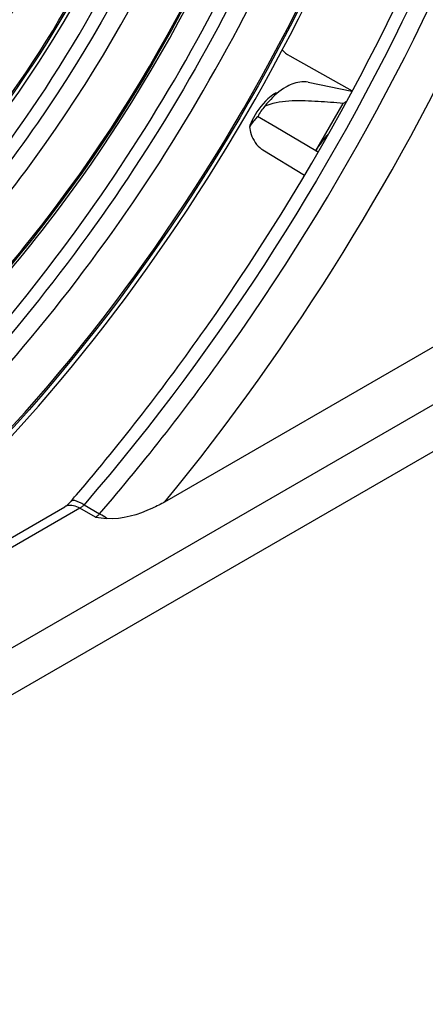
# Model space of a CAD drawing. Header units: inches. Extents: x 0 to 82.7, y 0 to 58.5.
# Tile 50 of 69: x 77.855 to 78.146, y 15.478 to 16.182. Entities that reach past the tile are written whole.
import ezdxf

# ---------------------------------------------------------------- set-up
doc = ezdxf.new("R2010")
doc.units = ezdxf.units.IN
doc.header["$LTSCALE"] = 4.547244
doc.header["$MEASUREMENT"] = 0
doc.layers.get('0').update_dxf_attribs({"linetype": 'CONTINUOUS'})

msp = doc.modelspace()

# ---------------------------------------------------------------- linework, layer by layer
at = {"color": 7, "linetype": 'CONTINUOUS'}
for p, q in [((78.04852, 16.15618), (78.09326, 16.13123)), ((78.06172, 16.13736), (78.09308, 16.13092)), ((78.06729, 16.08838), (78.08678, 16.12213)), ((78.0255, 16.11293), (78.02283, 16.10968)), ((78.03869, 16.10518), (78.0255, 16.11293)), ((78.01963, 16.10535), (78.02044, 16.10158)), ((78.06729, 16.08838), (78.03869, 16.10518)), ((78.0292, 16.08903), (78.05901, 16.07096)), ((78.06885, 16.08743), (78.06729, 16.08838)), ((78.06729, 16.08838), (78.06886, 16.08743)), ((77.9592, 15.83713), (78.28164, 16.02329)), ((76.81393, 15.13482), (78.31723, 16.00274)), ((78.35124, 15.98873), (76.77835, 15.08063)), ((77.89461, 15.84062), (77.89603, 15.84228)), ((77.90133, 15.83505), (77.91246, 15.82862)), ((77.89844, 15.83258), (77.40005, 15.54484)), ((77.40561, 15.55538), (77.88761, 15.83365)), ((77.90957, 15.82615), (77.89844, 15.83258))]:
    msp.add_line(p, q, dxfattribs=at)
for points in [[(77.90133, 15.83505), (77.90103, 15.83471), (77.90072, 15.83438), (77.9004, 15.83407), (77.90008, 15.83378), (77.89976, 15.83351), (77.89943, 15.83325), (77.8991, 15.83301), (77.89877, 15.83278), (77.89844, 15.83258)], [(77.90957, 15.82615), (77.90991, 15.82636), (77.91024, 15.82658), (77.91057, 15.82682), (77.9109, 15.82708), (77.91122, 15.82735), (77.91154, 15.82765), (77.91185, 15.82795), (77.91216, 15.82828), (77.91246, 15.82862)]]:
    msp.add_lwpolyline(points, dxfattribs=at)
for centre, radius, start, end in [((78.0813, 16.08102), 0.064, 138.27653, 142.43436), ((78.05385, 16.10362), 0.03019, 120.02205, 122.5908), ((78.04173, 16.095), 0.02741, 110.49712, 114.00725), ((78.11331, 16.07775), 0.05171, 118.31806, 120.86887), ((78.06642, 16.08852), 0.04973, 154.87477, 160.21424), ((78.03794, 16.10344), 0.01685, 229.85395, 238.76414), ((76.74111, 16.82991), 1.51962, 319.22107, 319.38228), ((77.89126, 15.82731), 0.00732, 107.06178, 119.94277), ((77.93205, 15.986), 0.16139, 261.99737, 264.86419)]:
    msp.add_arc(centre, radius, start, end, dxfattribs=at)
for points, knots in [([(77.93858, 16.4919), (77.93575, 16.43055), (77.90411, 16.30386), (77.84062, 16.19094), (77.8004, 16.13784)], [0, 0, 0, 0, 0.479712, 1, 1, 1, 1]), ([(77.71803, 16.03135), (77.78538, 16.08873), (77.89182, 16.2312), (77.94623, 16.40193), (77.94986, 16.48692)], [0, 0, 0, 0, 0.509822, 1, 1, 1, 1]), ([(78.02178, 16.46314), (77.99684, 16.33663), (77.91437, 16.15415), (77.75276, 15.9614), (77.6547, 15.88606), (77.60401, 15.85842)], [0, 0, 0, 0, 0.513996, 0.769865, 1, 1, 1, 1]), ([(77.7345, 15.96455), (77.80476, 16.03137), (77.92253, 16.18821), (77.99464, 16.37077), (78.01405, 16.46493)], [0, 0, 0, 0, 0.502123, 1, 1, 1, 1]), ([(77.60271, 15.84513), (77.65468, 15.87165), (77.75571, 15.94633), (77.92249, 16.14094), (78.00768, 16.32718), (78.03319, 16.45656)], [0, 0, 0, 0, 0.22832, 0.48405, 1, 1, 1, 1]), ([(77.71348, 15.9866), (77.78668, 16.04229), (77.90541, 16.18865), (77.97021, 16.36584), (77.97983, 16.45678)], [0, 0, 0, 0, 0.50145, 1, 1, 1, 1]), ([(77.9803, 16.45058), (77.96831, 16.35), (77.89198, 16.15894), (77.75306, 16.00513), (77.66868, 15.95477)], [0, 0, 0, 0, 0.507571, 1, 1, 1, 1]), ([(77.72223, 15.98723), (77.79274, 16.04371), (77.90814, 16.1878), (77.97248, 16.36102), (77.98411, 16.45009)], [0, 0, 0, 0, 0.501434, 1, 1, 1, 1]), ([(78.10081, 16.43461), (78.07798, 16.35035), (78.01184, 16.18538), (77.86871, 15.96702), (77.69476, 15.79345), (77.55814, 15.71359), (77.49007, 15.69037)], [0, 0, 0, 0, 0.263483, 0.531734, 0.78293, 1, 1, 1, 1]), ([(77.47624, 15.67611), (77.54621, 15.6959), (77.68841, 15.77268), (77.8696, 15.94713), (78.01935, 16.17072), (78.08838, 16.341), (78.11199, 16.42816)], [0, 0, 0, 0, 0.213894, 0.464541, 0.734362, 1, 1, 1, 1]), ([(77.59002, 15.79594), (77.64553, 15.82124), (77.75425, 15.89548), (77.93661, 16.0957), (78.0317, 16.29044), (78.06383, 16.42715)], [0, 0, 0, 0, 0.226004, 0.479763, 1, 1, 1, 1]), ([(77.48822, 15.69465), (77.55394, 15.71831), (77.68607, 15.797), (77.9154, 16.02528), (78.0397, 16.25556), (78.08796, 16.42007)], [0, 0, 0, 0, 0.216699, 0.468118, 1, 1, 1, 1]), ([(77.58654, 15.80028), (77.64071, 15.82356), (77.74763, 15.89424), (77.92865, 16.08838), (78.02407, 16.27908), (78.05739, 16.41356)], [0, 0, 0, 0, 0.222871, 0.476278, 1, 1, 1, 1]), ([(78.05698, 16.40838), (78.02221, 16.27191), (77.92391, 16.07902), (77.73825, 15.88483), (77.62907, 15.81569), (77.5741, 15.79383)], [0, 0, 0, 0, 0.526059, 0.778999, 1, 1, 1, 1]), ([(77.68356, 15.74341), (77.79193, 15.81952), (77.97998, 16.02397), (78.10028, 16.27246), (78.13854, 16.40614)], [0, 0, 0, 0, 0.487801, 1, 1, 1, 1]), ([(78.13849, 16.40217), (78.0993, 16.26716), (77.9768, 16.01694), (77.78551, 15.81177), (77.6755, 15.73639)], [0, 0, 0, 0, 0.513184, 1, 1, 1, 1]), ([(77.68475, 15.73745), (77.79303, 15.81441), (77.98126, 16.01914), (78.1025, 16.26764), (78.14173, 16.4012)], [0, 0, 0, 0, 0.488311, 1, 1, 1, 1]), ([(77.89603, 15.84228), (77.92841, 15.88015), (78.0512, 16.03879), (78.14551, 16.21966), (78.19552, 16.36181)], [0, 0, 0, 0, 0.248476, 1, 1, 1, 1]), ([(78.2037, 16.35878), (78.18716, 16.31134), (78.11111, 16.12383), (78.0006, 15.95014), (77.90133, 15.83505)], [0, 0, 0, 0, 0.248422, 1, 1, 1, 1]), ([(77.91246, 15.82862), (77.94528, 15.86666), (78.06964, 16.02627), (78.1648, 16.20882), (78.21484, 16.35235)], [0, 0, 0, 0, 0.248421, 1, 1, 1, 1]), ([(77.9592, 15.83713), (78.05186, 15.95), (78.15553, 16.11776), (78.22798, 16.298), (78.24382, 16.34344)], [0, 0, 0, 0, 0.752126, 1, 1, 1, 1]), ([(78.06172, 16.13735), (78.05784, 16.13815), (78.05198, 16.13704), (78.04707, 16.13457), (78.04571, 16.13379)], [0, 0, 0, 0, 0.715694, 1, 1, 1, 1]), ([(78.03759, 16.12906), (78.03593, 16.128), (78.02921, 16.12276), (78.02416, 16.11554), (78.02139, 16.10963)], [0, 0, 0, 0, 0.231251, 1, 1, 1, 1]), ([(77.90133, 15.83505), (77.90024, 15.83567), (77.89759, 15.837), (77.89317, 15.83894), (77.89182, 15.83738)], [0, 0, 0, 0, 0.377363, 1, 1, 1, 1]), ([(77.9592, 15.83713), (77.9563, 15.83545), (77.94339, 15.82905), (77.92871, 15.82426), (77.9176, 15.82525)], [0, 0, 0, 0, 0.230871, 1, 1, 1, 1])]:
    msp.add_open_spline(points, degree=3, knots=knots, dxfattribs=at)
for points in [[(78.04297, 16.16071), (78.04458, 16.15894), (78.04643, 16.15734), (78.04852, 16.15618)], [(78.04571, 16.13379), (78.04113, 16.13114), (78.03706, 16.12756), (78.03354, 16.12361)], [(78.06883, 16.12352), (78.05658, 16.12416), (78.04362, 16.12498), (78.03213, 16.12067)], [(78.03058, 16.12004), (78.02872, 16.11785), (78.02678, 16.11556), (78.02586, 16.11284)], [(78.08678, 16.12213), (78.08081, 16.12272), (78.07482, 16.12321), (78.06883, 16.12352)], [(78.02271, 16.10961), (78.02167, 16.10831), (78.02047, 16.10705), (78.01989, 16.1055)], [(78.02044, 16.10158), (78.02159, 16.09745), (78.0238, 16.09332), (78.02708, 16.09056)], [(78.07598, 16.10026), (78.07265, 16.09665), (78.06974, 16.09263), (78.06729, 16.08838)], [(77.89182, 15.83738), (77.89085, 15.83625), (77.88788, 15.83307), (77.88845, 15.83445)], [(77.89844, 15.83258), (77.8957, 15.83416), (77.89214, 15.83524), (77.88912, 15.83431)], [(77.9176, 15.82525), (77.91606, 15.82638), (77.91454, 15.82764), (77.91274, 15.82829)]]:
    msp.add_open_spline(points, degree=3, dxfattribs=at)

doc.saveas('drawing.dxf')
